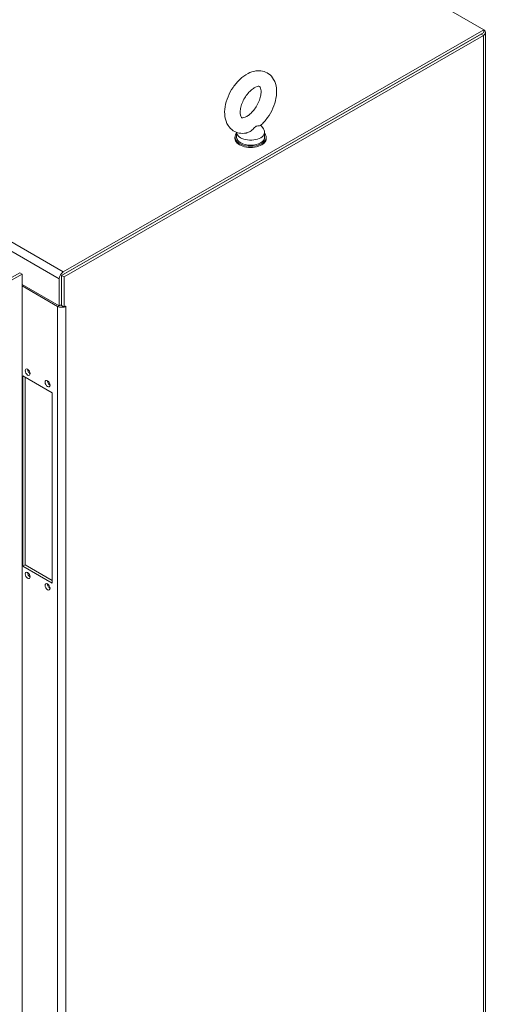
# Model space of a CAD drawing. Header units: inches. Extents: x 15 to 394, y 11 to 241.
# Tile 76 of 83: x 377 to 391, y 117 to 147. Entities that reach past the tile are written whole.
import ezdxf

# ---------------------------------------------------------------- set-up
doc = ezdxf.new("R2010")
doc.units = ezdxf.units.IN
doc.header["$LTSCALE"] = 24
doc.header["$MEASUREMENT"] = 0
doc.layers.add('Visible (ANSI)', color=7, linetype='Continuous', lineweight=5)
doc.layers.add('Visible Narrow (ANSI)', color=7, linetype='Continuous', lineweight=5)

msp = doc.modelspace()

# ---------------------------------------------------------------- linework, layer by layer
at = {"layer": 'Visible (ANSI)'}
for p, q in [((364.8734, 161.3452), (391.1152, 146.2336)), ((391.1152, 146.2336), (378.5128, 138.9764)), ((378.5128, 138.8942), (391.1152, 146.1514)), ((391.1152, 146.1514), (391.1152, 146.2336)), ((391.1671, 146.1514), (391.1671, 109.4495)), ((378.4631, 138.8656), (391.0323, 146.1037)), ((378.5342, 138.8246), (391.1034, 146.0628)), ((384.429, 143.3691), (384.5111, 143.2608)), ((383.6575, 143.0107), (383.6575, 142.9724)), ((383.7062, 143.1569), (383.7062, 143.0107)), ((384.5462, 143.164), (384.5462, 143.0107)), ((384.595, 143.0107), (384.595, 142.9724)), ((376.7967, 138.712), (377.2062, 138.9478)), ((376.8677, 138.6711), (377.2773, 138.9069)), ((377.2062, 138.9478), (377.2773, 138.9069)), ((377.2773, 138.9069), (377.2773, 103.0489)), ((378.392, 137.9515), (378.392, 138.7671)), ((378.4631, 137.9609), (378.4631, 138.8656)), ((378.4631, 138.8656), (378.5342, 138.8246)), ((378.4631, 138.8081), (378.4631, 137.9924)), ((378.5342, 137.92), (378.5342, 138.8246)), ((377.2773, 138.5934), (378.392, 137.9515)), ((377.2773, 138.5523), (378.3423, 137.939)), ((378.392, 137.9515), (378.4631, 137.9924)), ((378.4583, 137.9682), (378.4583, 137.9897)), ((378.4631, 137.9609), (378.5342, 137.92)), ((378.5342, 137.92), (378.5839, 137.9486)), ((377.3031, 135.8549), (378.1814, 135.3492)), ((377.3031, 130.1448), (377.3031, 135.8549)), ((377.3742, 135.814), (377.3742, 130.1858)), ((378.1814, 135.3492), (378.1814, 129.6391)), ((377.3031, 130.1448), (377.3742, 130.1858)), ((378.1814, 129.6391), (377.3031, 130.1448)), ((377.3742, 130.1858), (378.1814, 129.7209))]:
    msp.add_line(p, q, dxfattribs=at)
for centre, major_axis, ratio, start_param, end_param in [((390.9494, 146.1514), (0.2177, 0), 0.5758617, 5.4977871, 6.9886471), ((384.1262, 143.164), (0.42, 0), 0.5758617, 3.1711243, 6.6949361), ((384.1262, 143.0107), (-0.4688, 0), 0.5758617, 5.8230671, 9.8848962), ((384.1262, 142.9724), (-0.4688, 0), 0.5758617, 0, 3.1415927), ((384.1262, 143.0107), (0.42, 0), 0.5758617, 3.1415927, 6.2831853), ((378.5128, 138.8367), (-0.0852, -0.148), 0.5780931, 3.9250571, 5.4958534), ((378.4631, 138.0086), (0.1708, 0), 0.5758617, 3.9269908, 5.4977871), ((378.4631, 138.0086), (0.0703, 0), 0.5758617, 4.2134569, 4.712389), ((378.5839, 137.9438), (0.00292, 0.00508), 0.5780931, 3.9250571, 7.0666498), ((377.515, 136.0063), (0.0526, -0.0914), 0.5780931, 3.8791675, 5.5456104), ((378.1116, 135.6628), (0.0526, -0.0914), 0.5780931, 3.8791675, 5.5456104), ((377.515, 129.9131), (0.0526, -0.0914), 0.5780931, 3.8791675, 5.5456104), ((378.1116, 129.5695), (0.0526, -0.0914), 0.5780931, 3.8791675, 5.5456104)]:
    msp.add_ellipse(centre, major_axis=major_axis, ratio=ratio, start_param=start_param, end_param=end_param, dxfattribs=at)
for centre in [(377.4439, 135.9654), (378.0405, 135.6218), (377.4439, 129.8721), (378.0405, 129.5286)]:
    msp.add_ellipse(centre, major_axis=(-0.0526, 0.0914), ratio=0.5780931, dxfattribs=at)
for points, knots in [([(384.4218, 143.3627), (384.4995, 143.4316), (384.5709, 143.5121), (384.6956, 143.6871), (384.749, 143.7814), (384.8345, 143.9767), (384.8664, 144.0776), (384.9045, 144.2799), (384.9105, 144.3813), (384.8891, 144.5732), (384.863, 144.6647), (384.7777, 144.8117), (384.7259, 144.8703), (384.6088, 144.9515), (384.5472, 144.9778), (384.417, 145.0059), (384.3485, 145.0066), (384.202, 144.9851), (384.1246, 144.9582), (383.965, 144.8767), (383.8839, 144.8178), (383.7326, 144.6774), (383.6627, 144.5953), (383.5413, 144.4177), (383.4897, 144.3225), (383.4083, 144.126), (383.3786, 144.0248), (383.3454, 143.8225), (383.3422, 143.7215), (383.3698, 143.5321), (383.399, 143.4427), (383.4891, 143.3015), (383.5422, 143.2464), (383.6607, 143.1708), (383.7229, 143.1471), (383.8545, 143.1235), (383.9236, 143.1251), (383.9967, 143.1382), (384.0031, 143.1395), (384.0095, 143.1409)], [0.2618163, 0.2618163, 0.2618163, 0.2618163, 0.6215562, 0.6215562, 0.9762881, 0.9762881, 1.3312425, 1.3312425, 1.6911728, 1.6911728, 2.0367631, 2.0367631, 2.3096065, 2.3096065, 2.5410938, 2.5410938, 2.7862474, 2.7862474, 3.0851297, 3.0851297, 3.4370841, 3.4370841, 3.7964038, 3.7964038, 4.1508638, 4.1508638, 4.5061789, 4.5061789, 4.8663608, 4.8663608, 5.2073815, 5.2073815, 5.4735803, 5.4735803, 5.7043138, 5.7043138, 5.9530186, 5.9530186, 5.9771389, 5.9771389, 5.9771389, 5.9771389]), ([(384.0102, 143.6353), (384.0418, 143.6535), (384.0762, 143.6781), (384.147, 143.7402), (384.1834, 143.7782), (384.2532, 143.8648), (384.2864, 143.9137), (384.3447, 144.0166), (384.3697, 144.0706), (384.4085, 144.1765), (384.4223, 144.2283), (384.4384, 144.3222), (384.4411, 144.3646), (384.438, 144.4345), (384.4327, 144.4625), (384.4195, 144.5038), (384.4119, 144.5165), (384.3982, 144.5338), (384.3969, 144.5341), (384.3815, 144.538), (384.3706, 144.5395), (384.334, 144.5348), (384.3079, 144.5278), (384.2485, 144.5004), (384.2161, 144.481), (384.1475, 144.4292), (384.1113, 144.3963), (384.0399, 144.3186), (384.0048, 144.2735), (383.9408, 144.1756), (383.9121, 144.1227), (383.865, 144.0163), (383.8466, 143.9627), (383.8217, 143.8624), (383.8149, 143.8156), (383.8113, 143.7352), (383.814, 143.7012), (383.8245, 143.6488), (383.832, 143.6302), (383.8463, 143.6047), (383.8517, 143.6006), (383.8607, 143.5947), (383.8668, 143.5907), (383.9094, 143.594), (383.9349, 143.5996), (383.9798, 143.6189), (383.9946, 143.6263), (384.0102, 143.6353)], [0, 0, 0, 0, 0.255193, 0.255193, 0.5223459, 0.5223459, 0.7987865, 0.7987865, 1.0783628, 1.0783628, 1.354157, 1.354157, 1.6197322, 1.6197322, 1.8731968, 1.8731968, 2.1317487, 2.1317487, 2.5166546, 2.5166546, 2.7731326, 2.7731326, 3.0437406, 3.0437406, 3.2957082, 3.2957082, 3.5581249, 3.5581249, 3.8315735, 3.8315735, 4.1107314, 4.1107314, 4.388834, 4.388834, 4.6590406, 4.6590406, 4.9167838, 4.9167838, 5.16872, 5.16872, 5.4686497, 5.4686497, 5.8759175, 5.8759175, 6.1574615, 6.1574615, 6.2831853, 6.2831853, 6.2831853, 6.2831853]), ([(384.2906, 143.3391), (384.2833, 143.3349), (384.2761, 143.3298), (384.2532, 143.3108), (384.2377, 143.2945), (384.1939, 143.2496), (384.157, 143.2128), (384.08, 143.1643), (384.0496, 143.151), (384.017, 143.1425), (384.0133, 143.1416), (384.0095, 143.1409)], [0.91423809, 0.91423809, 0.91423809, 0.91423809, 0.9520549, 0.9520549, 1.03110369, 1.03110369, 1.1787345, 1.1787345, 1.27626296, 1.27626296, 1.28884446, 1.28884446, 1.28884446, 1.28884446]), ([(384.4218, 143.3627), (384.4198, 143.3609), (384.4169, 143.3596), (384.4017, 143.3554), (384.3835, 143.3558), (384.348, 143.3553), (384.3281, 143.3547), (384.302, 143.3451), (384.2963, 143.3424), (384.2906, 143.3391)], [0.63492722, 0.63492722, 0.63492722, 0.63492722, 0.67079373, 0.67079373, 0.78259067, 0.78259067, 0.8847232, 0.8847232, 0.91423809, 0.91423809, 0.91423809, 0.91423809])]:
    msp.add_open_spline(points, degree=3, knots=knots, dxfattribs=at)
at = {"layer": 'Visible Narrow (ANSI)'}
for p, q in [((352.1502, 153.8788), (378.392, 138.7671)), ((352.271, 154.088), (378.5128, 138.9764)), ((391.1034, 146.0628), (391.0323, 146.1037)), ((391.1034, 109.3608), (391.1034, 146.0628)), ((378.3423, 137.939), (378.378, 137.9596)), ((378.3423, 103.0655), (378.3423, 137.939)), ((378.5756, 137.9438), (378.5839, 137.939)), ((378.5839, 137.939), (378.5839, 103.0655))]:
    msp.add_line(p, q, dxfattribs=at)

doc.saveas('drawing.dxf')
